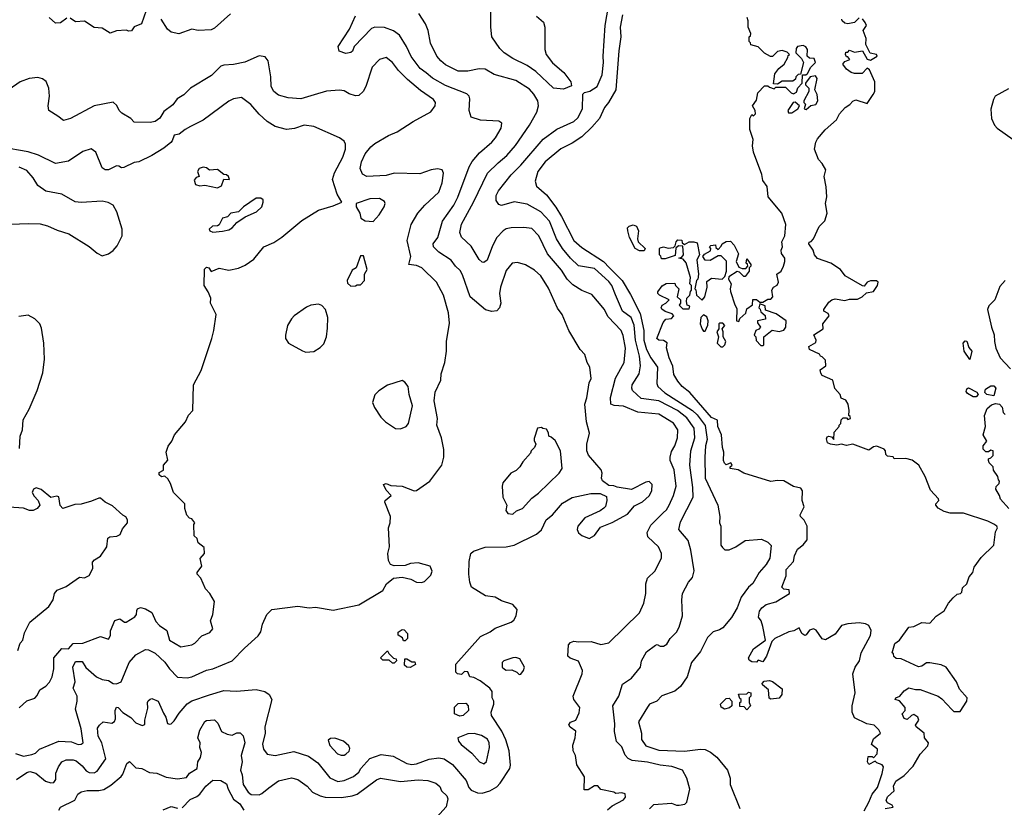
# Model space of a CAD drawing. Extents: x 1793424 to 1900092, y 321114 to 470632.
# Tile 87 of 256: x 1836681 to 1842820, y 404043 to 408951. Entities that reach past the tile are written whole.
import ezdxf

# ---------------------------------------------------------------- set-up
doc = ezdxf.new("R2010")
doc.units = 0

msp = doc.modelspace()

# ---------------------------------------------------------------- linework, layer by layer
at = {"layer": '0CON05XD'}
for points in [[(1837485, 409050), (1837440, 408925), (1837395, 408906.7), (1837378.3, 408881.7), (1837360.7, 408880.7), (1837345, 408886.7), (1837285, 408881.2), (1837245, 408866.7), (1837195, 408898), (1837145, 408902.5), (1837085, 408942.5), (1837028.3, 408938.3), (1836995, 408960)], [(1839904.2, 408974.2), (1839946.8, 408936.8), (1839955.7, 408905.7), (1839955.8, 408765), (1839964, 408735), (1840003, 408683), (1840073, 408623), (1840117.5, 408565), (1840121.7, 408538.3), (1840071.7, 408518.3), (1840010, 408525), (1839899.2, 408629.2), (1839845, 408665.7), (1839755, 408710), (1839702, 408745), (1839675, 408772), (1839624.2, 408845), (1839617.5, 408905), (1839618.8, 409045)], [(1840607.2, 404032.8), (1840635, 404060), (1840745, 404068), (1840775, 404056.7), (1840793.6, 404056.4), (1840827, 404063), (1840840, 404075), (1840860, 404155), (1840841.2, 404225), (1840814.2, 404274.2), (1840747.9, 404297.9), (1840675, 404304.3), (1840595, 404323.1), (1840500, 404335), (1840475, 404346.7), (1840455, 404367.5), (1840435, 404420), (1840402, 404452), (1840390, 404515), (1840392.3, 404562.3), (1840378.8, 404675), (1840416.2, 404735), (1840439.3, 404810.7), (1840495, 404847.5), (1840552.5, 404915), (1840557.5, 404955), (1840588.3, 405011.7), (1840645, 405053.3), (1840655, 405056.7), (1840675, 405047.5), (1840695, 405046.7), (1840715, 405060), (1840736.1, 405093.9), (1840776.2, 405135), (1840793.3, 405165), (1840813.3, 405235), (1840809.2, 405335), (1840814.4, 405375.6), (1840850, 405445), (1840876, 405475), (1840885.8, 405515.8), (1840865.5, 405645.5), (1840847.8, 405705), (1840790, 405775), (1840801.2, 405821.2), (1840879.5, 405975), (1840878.2, 406035), (1840858.2, 406175), (1840865.5, 406265), (1840890.9, 406345), (1840885.4, 406405), (1840840.5, 406470.5), (1840781.9, 406515), (1840665, 406575.4), (1840555, 406590), (1840501.4, 406641.4), (1840496.9, 406655), (1840500.6, 406675), (1840542.9, 406745), (1840552.1, 406795), (1840546.1, 406855), (1840520.2, 406955), (1840512, 407048), (1840492.5, 407095), (1840439.5, 407135), (1840395, 407235.8), (1840373.6, 407295), (1840355, 407320.6), (1840265, 407401.5), (1840165, 407416.9), (1840115.3, 407465.3), (1840065.4, 407525.4), (1840027.8, 407585), (1839985, 407695.8), (1839929.2, 407755), (1839845, 407802.5), (1839765, 407817.1), (1839685, 407793.8), (1839668.8, 407798.8), (1839651.2, 407825), (1839651.4, 407855), (1839665.8, 407885), (1839745.4, 407984.6), (1839805, 408044.4), (1839945, 408207.5), (1840030.3, 408269.7), (1840135, 408317.1), (1840160.8, 408339.2), (1840190.6, 408395), (1840193, 408487), (1840201.7, 408498.3), (1840235, 408506.2), (1840281.2, 408535), (1840312.5, 408607.5), (1840321.9, 408685), (1840317.8, 408725), (1840330.5, 408915), (1840351.9, 409035)], [(1836975, 408960), (1836935, 408932.5), (1836905, 408930), (1836866.1, 408966.1)], [(1837995, 408987.1), (1837895, 408898.8), (1837875, 408888.8), (1837795, 408884), (1837755, 408892.5), (1837673.6, 408863.6), (1837625, 408873.3), (1837602.7, 408892.7), (1837564.1, 408954.1)], [(1837578.6, 404628.6), (1837592, 404605), (1837602.5, 404565), (1837615, 404560), (1837625, 404562.5), (1837645, 404582.5), (1837675, 404630), (1837725, 404687.5), (1837755, 404705.7), (1837865, 404744.3), (1837955, 404770), (1838033.6, 404766.4), (1838155, 404776.7), (1838210, 404765), (1838236.4, 404746.4), (1838253.6, 404713.6), (1838210, 404545), (1838210.8, 404505), (1838194.3, 404435.7), (1838200.8, 404405), (1838223.8, 404373.8), (1838275, 404366.2), (1838391.2, 404391.2), (1838480.9, 404360.9), (1838539.1, 404319.1), (1838615, 404225.8), (1838665, 404203.3), (1838705, 404209.5), (1838762, 404235), (1838795, 404262.2), (1838807.8, 404285), (1838864.2, 404345.8), (1838935, 404371.9), (1839010.3, 404360.3), (1839095, 404315.6), (1839125, 404308.5), (1839155, 404312.5), (1839235, 404343.1), (1839295, 404351.4), (1839326.7, 404345), (1839379.8, 404309.8), (1839465, 404210), (1839481.1, 404165), (1839495, 404149.2), (1839535, 404132.5), (1839565, 404130.8), (1839613.3, 404145), (1839655, 404170), (1839677.7, 404192.3), (1839737.5, 404285), (1839741.4, 404305), (1839731.9, 404395), (1839712.8, 404462.8), (1839687.5, 404517.5), (1839622.5, 404615), (1839620, 404635), (1839637.5, 404685), (1839637.5, 404705), (1839627.5, 404725), (1839627.5, 404765), (1839613.3, 404785), (1839551.7, 404831.7), (1839511.7, 404851.7), (1839487.5, 404855), (1839475, 404887.5), (1839455, 404890), (1839435, 404870), (1839410, 404875), (1839400, 404885), (1839400, 404935), (1839555, 405106.7), (1839613.6, 405136.4), (1839645, 405160), (1839745, 405196.7), (1839761.7, 405208.3), (1839776.2, 405235), (1839783.3, 405275), (1839755, 405306), (1839685, 405330), (1839645, 405352), (1839585, 405360), (1839497.5, 405415), (1839486.7, 405445), (1839481.2, 405495), (1839483.3, 405575), (1839493.8, 405625), (1839510.5, 405639.5), (1839583, 405663), (1839714.1, 405665.9), (1839765, 405675.8), (1839902.5, 405745), (1839935, 405772.5), (1839963.3, 405835), (1840003.3, 405865), (1840065, 405938), (1840125, 405973.3), (1840241.7, 405998.3), (1840299.3, 405999.3), (1840339.3, 405979.3), (1840342.5, 405955), (1840332.5, 405917.5), (1840323, 405907), (1840299.5, 405890.5), (1840205, 405847.5), (1840160, 405795), (1840157.5, 405775), (1840165, 405752.5), (1840185, 405737.5), (1840231.7, 405718.3), (1840265, 405737.5), (1840301.7, 405788.3), (1840375, 405816.7), (1840470.5, 405869.5), (1840515, 405921.2), (1840565, 405946.7), (1840605, 405983.8), (1840621.2, 406015), (1840623.3, 406055), (1840605, 406073.3), (1840585, 406070), (1840495, 406022.5), (1840407, 406037), (1840385, 406046.7), (1840355, 406047.5), (1840315, 406077.5), (1840308.8, 406095), (1840313.3, 406125), (1840306.7, 406145), (1840228.3, 406238.3), (1840217.5, 406265), (1840216.9, 406305), (1840233.8, 406375), (1840215.8, 406445.8), (1840204.3, 406555), (1840217.1, 406595), (1840231.7, 406688.3), (1840244.4, 406715.6), (1840235.8, 406785.8), (1840218.8, 406815), (1840204.2, 406864.2), (1840176.2, 406895), (1840104.3, 407014.3), (1840063.8, 407115), (1840034.3, 407154.3), (1839978.3, 407278.3), (1839931.2, 407355), (1839890.5, 407390.5), (1839835, 407423.3), (1839785, 407438.8), (1839752.5, 407435), (1839715, 407387.5), (1839678, 407285), (1839672.5, 407245), (1839681.2, 407185), (1839672.5, 407155), (1839655, 407137.5), (1839625, 407133.3), (1839585, 407143.8), (1839490, 407225), (1839442.2, 407362.2), (1839428.3, 407388.3), (1839398.8, 407415), (1839372.1, 407452.1), (1839295, 407501.9), (1839262, 407535), (1839259.4, 407555), (1839288.1, 407595), (1839316.9, 407695), (1839387.8, 407795), (1839413.1, 407845), (1839483.1, 408035), (1839501.4, 408068.6), (1839547.4, 408122.6), (1839625, 408188), (1839648, 408215), (1839683.8, 408275), (1839686.4, 408306.4), (1839669.3, 408319.3), (1839555, 408325.8), (1839495, 408343.8), (1839483.8, 408385), (1839488.3, 408458.3), (1839483.3, 408475), (1839469.4, 408489.4), (1839335, 408541.9), (1839255, 408588.1), (1839215, 408620), (1839178.3, 408648.3), (1839122, 408722), (1839092.9, 408785), (1839048.8, 408855), (1839012.4, 408882.4), (1838955, 408902.5), (1838895, 408904), (1838875, 408896.2), (1838767.5, 408785), (1838756.7, 408755), (1838745, 408747.5), (1838715, 408740), (1838672.5, 408755), (1838667.5, 408785), (1838738.3, 408891.7), (1838774, 408975)], [(1840345, 404027.1), (1840375, 404051.2), (1840445, 404090), (1840457.5, 404105), (1840455, 404127.5), (1840435, 404132.5), (1840398.3, 404128.3), (1840385, 404137.5), (1840305, 404152.5), (1840285, 404176.7), (1840265, 404176), (1840225, 404151.2), (1840201.2, 404151.2), (1840203.3, 404233.3), (1840155, 404307.5), (1840146.2, 404365), (1840131.2, 404395), (1840129.3, 404430.7), (1840143.8, 404475), (1840147.7, 404517.7), (1840112.1, 404542.1), (1840104.2, 404555.8), (1840115, 404573.3), (1840147.5, 404585), (1840169.3, 404630.7), (1840172.5, 404665), (1840136.2, 404715), (1840132.5, 404735), (1840188.8, 404875), (1840190, 404895), (1840165, 404952.5), (1840112.3, 404972.3), (1840097.5, 404985), (1840103.3, 405055), (1840115, 405070), (1840135, 405078.8), (1840165, 405074), (1840245, 405076.2), (1840305, 405056.7), (1840355, 405068), (1840546, 405255), (1840572, 405315), (1840584, 405375), (1840583.8, 405435), (1840595, 405470), (1840643.6, 405516.4), (1840683, 405597), (1840682.5, 405625), (1840663.3, 405665), (1840597.7, 405727.7), (1840594, 405755), (1840615, 405802), (1840692.2, 405877.8), (1840713.7, 405896.3), (1840731.1, 405925), (1840757.8, 405985), (1840773.3, 406045), (1840760.6, 406145), (1840737.5, 406205), (1840735.7, 406225), (1840745, 406260), (1840765.7, 406295), (1840783.1, 406345), (1840784.3, 406395), (1840757, 406437), (1840665, 406492.2), (1840535, 406505.5), (1840445, 406542.5), (1840387.9, 406547.9), (1840365.8, 406555.8), (1840363.7, 406596.3), (1840395, 406716.7), (1840450, 406815), (1840458.5, 406905), (1840442.6, 406982.6), (1840430, 407015), (1840349.7, 407099.7), (1840325, 407146.7), (1840295, 407183.3), (1840248.3, 407238.3), (1840185, 407264), (1840130, 407300), (1840094.3, 407335), (1840059.8, 407389.8), (1839971.7, 407491.7), (1839917.1, 407605), (1839875, 407650), (1839825, 407655.7), (1839745, 407654), (1839715, 407647.5), (1839696.2, 407635), (1839655, 407593.8), (1839628.3, 407541.7), (1839595, 407452.5), (1839575, 407438.8), (1839565, 407440), (1839545, 407456.7), (1839495, 407540), (1839435.5, 407595.5), (1839424.3, 407625), (1839435, 407676.7), (1839510, 407815), (1839597.1, 407995), (1839665, 408058.6), (1839717.5, 408105), (1839771.7, 408168.3), (1839860, 408295), (1839905.5, 408374.5), (1839915.7, 408415), (1839911.4, 408445), (1839887.6, 408487.6), (1839859.5, 408519.5), (1839775, 408571.9), (1839639.1, 408609.1), (1839583, 408643), (1839545, 408644.3), (1839475, 408630.8), (1839415, 408630), (1839335, 408670), (1839306, 408695), (1839282, 408725), (1839242, 408805), (1839227.1, 408885), (1839212, 408925), (1839169.3, 408989.3)], [(1840438.6, 408981.4), (1840424.6, 408905), (1840428.8, 408845), (1840416.4, 408756.4), (1840397.3, 408515), (1840352.2, 408435), (1840326.3, 408403.7), (1840295, 408336.2), (1840248.9, 408281.1), (1840185, 408220.6), (1840125, 408181.4), (1840055, 408145.7), (1839958, 408065), (1839912.5, 408005), (1839894, 407945), (1839903.2, 407913.2), (1839965, 407860), (1840022.7, 407782.7), (1840059.1, 407725), (1840135.4, 407575.4), (1840185, 407531.9), (1840321.5, 407445), (1840359.2, 407405), (1840436.9, 407325), (1840489.5, 407239.5), (1840550.5, 407120.5), (1840571.8, 407015), (1840572.9, 406955), (1840589.7, 406895), (1840615.4, 406845), (1840656.7, 406785), (1840653.3, 406685), (1840660, 406665), (1840703.1, 406625), (1840875, 406515.9), (1840905, 406489.6), (1840955, 406422.5), (1840966.9, 406335), (1840956.5, 406295), (1840951.8, 406225), (1840955.5, 406095), (1841034, 405925), (1841046.7, 405855), (1841043.3, 405815), (1841052.5, 405795), (1841053, 405677), (1841062.3, 405662.3), (1841078.3, 405648.3), (1841105, 405648), (1841146.7, 405665), (1841205, 405706), (1841305, 405713.3), (1841346.1, 405696.1), (1841366.7, 405675), (1841358.1, 405595), (1841334.2, 405555), (1841291.4, 405505), (1841252.4, 405437.6), (1841224, 405415), (1841178.3, 405351.7), (1841154.3, 405285), (1841119.2, 405225), (1841065, 405162), (1841045, 405148), (1841005, 405136.2), (1840969.7, 405100.3), (1840925, 405013.3), (1840870, 404945), (1840842, 404855), (1840801.4, 404795), (1840765, 404765.6), (1840685, 404738), (1840653.3, 404705), (1840606.7, 404685), (1840594.2, 404665.8), (1840540, 404575), (1840558.8, 404505), (1840557.5, 404465), (1840584.2, 404425), (1840665, 404398.2), (1840825, 404391.5), (1840925, 404405.7), (1840955, 404402.5), (1840987.2, 404387.2), (1841027.5, 404355), (1841094, 404275), (1841111.4, 404225), (1841110.8, 404185), (1841170, 404035)], [(1841477, 405137), (1841390, 405095), (1841370, 405075), (1841337.5, 404985), (1841315, 404950), (1841285, 404960), (1841275, 404947.5), (1841245, 404948.8), (1841229.5, 404959.5), (1841223.8, 404975), (1841255, 405030), (1841330, 405085), (1841315, 405170), (1841303.3, 405205), (1841287, 405227), (1841294.2, 405265.8), (1841307.5, 405285), (1841335, 405306.7), (1841395, 405323.3), (1841480, 405375), (1841478.3, 405398.3), (1841445, 405402.5), (1841432.5, 405415), (1841460, 405485), (1841460, 405525), (1841505.9, 405574.1), (1841510.7, 405609.3), (1841529.3, 405650.7), (1841565, 405677.5), (1841590, 405710), (1841590.8, 405795), (1841572.5, 405832.5), (1841548.8, 405855), (1841546.2, 405865), (1841571.2, 405915), (1841560, 405955), (1841561.2, 406015), (1841550.7, 406030.7), (1841505, 406042.5), (1841445, 406077.5), (1841405, 406080), (1841365, 406074), (1841195, 406124.2), (1841160, 406145), (1841110, 406155), (1841110, 406165), (1841122.5, 406175), (1841115, 406188.8), (1841085, 406177.5), (1841075, 406187.5), (1841068, 406205), (1841071.2, 406255), (1841062, 406285), (1841055.6, 406365), (1841034, 406416), (1841032.5, 406455), (1840995, 406472), (1840858.7, 406628.7), (1840811.2, 406665), (1840785, 406698.8), (1840760.3, 406740.3), (1840752.6, 406792.6), (1840729.4, 406845), (1840713, 406907), (1840717, 406937), (1840695, 406952.5), (1840665, 406953.3), (1840654.4, 406964.4), (1840692.5, 407065), (1840710, 407085), (1840745, 407090), (1840760, 407105), (1840748.3, 407118.3), (1840705, 407132.5), (1840685, 407147.5), (1840681.2, 407155), (1840687, 407173), (1840710, 407185), (1840730, 407205), (1840670, 407235), (1840660, 407245), (1840660, 407255), (1840687, 407293), (1840712, 407308), (1840765, 407310), (1840770, 407295), (1840790, 407275), (1840780, 407225), (1840800, 407205), (1840800, 407185), (1840791.7, 407171.7), (1840815, 407150), (1840855, 407150), (1840860, 407165), (1840841.7, 407171.7), (1840837.5, 407195), (1840840, 407215), (1840860, 407235), (1840863, 407257), (1840870, 407265), (1840870, 407295), (1840860, 407305), (1840862.5, 407345), (1840856.7, 407365), (1840837, 407437), (1840818.3, 407458.3), (1840790, 407465), (1840808.3, 407471.7), (1840820, 407485), (1840815, 407540), (1840788.3, 407541.7), (1840771.7, 407528.3), (1840768.3, 407481.7), (1840705, 407460), (1840681.7, 407461.7), (1840678.3, 407478.3), (1840670, 407485), (1840670, 407525), (1840675, 407530), (1840695, 407536.7), (1840725, 407526.7), (1840757.5, 407532.5), (1840768.3, 407541.7), (1840773, 407567), (1840785, 407580), (1840808.3, 407578.3), (1840811.7, 407561.7), (1840825, 407550), (1840855, 407567.5), (1840885, 407567.5), (1840905, 407560), (1840920, 407485), (1840902.5, 407455), (1840912.5, 407365), (1840910, 407335), (1840900, 407325), (1840890, 407275), (1840897, 407267), (1840900, 407235), (1840935, 407202.5), (1840952.5, 407225), (1840966.7, 407285), (1840965, 407320), (1840995, 407340), (1841060, 407335), (1841078.3, 407351.7), (1841087.5, 407385), (1841087, 407447), (1841055, 407480), (1841035, 407480), (1840985, 407450), (1840955, 407452.5), (1840940, 407475), (1840950.7, 407489.3), (1840988.3, 407511.7), (1840990, 407525), (1840982.5, 407535), (1840990, 407545), (1841018.3, 407548.3), (1841021.7, 407531.7), (1841035, 407520), (1841055, 407540), (1841060, 407555), (1841085, 407570), (1841111.7, 407571.7), (1841136.1, 407546.1), (1841161.7, 407491.7), (1841147.5, 407445), (1841165, 407410), (1841185, 407400), (1841208.3, 407401.7), (1841220, 407415), (1841218.3, 407428.3), (1841210, 407435), (1841215, 407460), (1841240, 407425), (1841240, 407415), (1841230, 407405), (1841230, 407385), (1841205, 407350), (1841195, 407350), (1841168.3, 407378.3), (1841155, 407382.5), (1841101.7, 407348.3), (1841100, 407335), (1841117.5, 407305), (1841110, 407275), (1841112.5, 407257.5), (1841138.8, 407175), (1841151.7, 407151.7), (1841150, 407075), (1841165, 407070), (1841171.7, 407088.3), (1841208.3, 407121.7), (1841215, 407150), (1841250, 407175), (1841251.7, 407208.3), (1841275, 407207.5), (1841295, 407190), (1841315, 407190), (1841345, 407210), (1841365, 407210), (1841377.5, 407225), (1841370, 407265), (1841380, 407285), (1841403, 407297), (1841412.5, 407315), (1841402.5, 407365), (1841427.5, 407385), (1841443.8, 407415), (1841450.8, 407445), (1841450.8, 407465), (1841431.2, 407495), (1841428, 407515), (1841437.5, 407535), (1841433.6, 407566.4), (1841451.2, 407605), (1841457.8, 407675), (1841432.5, 407745), (1841348.3, 407848.3), (1841341.7, 407911.7), (1841315, 407950), (1841307, 407987), (1841256.7, 408125), (1841250, 408165), (1841253.8, 408205), (1841233.8, 408266.2), (1841233.8, 408335), (1841245, 408360), (1841255, 408353.3), (1841267.5, 408365), (1841266.7, 408385), (1841250, 408415), (1841275, 408450), (1841283.8, 408495), (1841325, 408540), (1841345, 408540), (1841355, 408530), (1841385, 408520), (1841395, 408530), (1841455, 408530), (1841490, 408495), (1841505, 408490), (1841525, 408500), (1841533, 408527), (1841560, 408555), (1841561.7, 408608.3), (1841581.7, 408608.3), (1841593, 408617), (1841614.2, 408655.8), (1841642.5, 408685), (1841635, 408710), (1841605, 408712.5), (1841590, 408725), (1841592.5, 408765), (1841583, 408783), (1841565, 408790), (1841530, 408785), (1841521.7, 408771.7), (1841520, 408745), (1841555, 408710), (1841566.7, 408685), (1841548.3, 408611.7), (1841535, 408610), (1841520, 408595), (1841518.3, 408581.7), (1841501.7, 408568.3), (1841435, 408567.5), (1841405, 408550), (1841381.7, 408551.7), (1841390, 408615), (1841413.6, 408646.4), (1841446.7, 408675), (1841470, 408715), (1841471.7, 408728.3), (1841480, 408735), (1841465, 408750), (1841435, 408760), (1841405, 408753.3), (1841375, 408722.5), (1841363, 408723), (1841323.6, 408743.6), (1841285, 408782.5), (1841240, 408795), (1841238.3, 408808.3), (1841230, 408815), (1841230, 408845), (1841238.3, 408851.7), (1841240, 408865), (1841222.5, 408905), (1841223.3, 408945), (1841216.2, 408965)], [(1841629.2, 407585), (1841665, 407662.5), (1841701.2, 407698.8), (1841715.7, 407745.7), (1841705.8, 407805.8), (1841713.2, 407846.8), (1841709.1, 407909.1), (1841697.1, 407975), (1841707.5, 408015), (1841685, 408054.2), (1841660.9, 408080.9), (1841636.7, 408145), (1841645, 408187.5), (1841655, 408208.8), (1841702.5, 408265), (1841773.1, 408326.9), (1841792, 408365), (1841828, 408405), (1841857.3, 408422.7), (1841875, 408443.3), (1841895, 408451.2), (1841965, 408430), (1842002.9, 408485), (1842011.9, 408505), (1842011.5, 408565), (1841979.3, 408639.3), (1841965, 408650), (1841933.9, 408616.1), (1841885, 408616.2), (1841865, 408622), (1841835, 408644), (1841813.8, 408675), (1841825, 408690), (1841857, 408703), (1841845, 408720), (1841835, 408720), (1841830, 408735), (1841831.7, 408748.3), (1841845, 408750), (1841855, 408762.5), (1841885, 408750), (1841935, 408756.7), (1841965, 408706.2), (1841985, 408698.8), (1842026.2, 408725), (1842022.5, 408735), (1841983.4, 408743.4), (1841956.1, 408796.1), (1841959.4, 408835), (1841939.2, 408885), (1841960.8, 408915), (1841953.1, 408935), (1841935, 408956.2)], [(1841915, 408963.3), (1841885, 408934.3), (1841845, 408926.2), (1841825, 408930), (1841808.8, 408945), (1841806.7, 408955)], [(1836655, 404377.1), (1836705, 404362.1), (1836757.7, 404372.3), (1836779.5, 404380.5), (1836805.8, 404405), (1836924.5, 404455.5), (1837005, 404450), (1837045, 404434.3), (1837065, 404436.2), (1837076.7, 404445), (1837065, 404532.5), (1837029.4, 404655), (1837040.4, 404705), (1837038.8, 404735), (1837014.4, 404785), (1837027.1, 404825), (1837012, 404915), (1837029.2, 404950.8), (1837071.2, 404951.2), (1837094.2, 404914.2), (1837160, 404855), (1837195, 404839.7), (1837235, 404832.2), (1837265, 404813.3), (1837285, 404811.1), (1837314.4, 404825.6), (1837363.3, 404945), (1837405, 404993.8), (1837465, 405026.2), (1837485, 405023.3), (1837525, 405003.8), (1837587.2, 404947.2), (1837615.7, 404905), (1837665, 404854), (1837725, 404849.4), (1837754.5, 404855.5), (1837845, 404898.1), (1837885.3, 404904.7), (1838006.2, 404955), (1838083.8, 405035), (1838168.8, 405111.2), (1838183.9, 405136.1), (1838196, 405185), (1838221.2, 405245), (1838252.5, 405275), (1838415, 405296.2), (1838485, 405286), (1838525, 405289.2), (1838635, 405270.9), (1838795, 405304.2), (1838945.8, 405394.2), (1838967.5, 405435), (1839011.7, 405471.7), (1839065, 405477.5), (1839120, 405465), (1839155, 405446.7), (1839186.4, 405443.6), (1839205, 405450), (1839245, 405490), (1839252.5, 405515), (1839240, 405545), (1839165.9, 405565.9), (1839117, 405563), (1839085, 405550), (1839015, 405547.5), (1838992.5, 405555), (1838980.7, 405580.7), (1838976.7, 405625), (1838986.2, 405665), (1838980, 405785), (1838990, 405815), (1838993.3, 405855), (1838957.5, 405945), (1838960, 405955), (1838997.5, 405985), (1838965, 406020), (1838950, 406055), (1838965, 406060), (1838995, 406047.5), (1839065, 406043.3), (1839140, 406015), (1839155, 406016.2), (1839238.8, 406075), (1839312, 406175), (1839326.2, 406225), (1839326.4, 406273.6), (1839310, 406345), (1839282.5, 406425), (1839285.7, 406465), (1839264.4, 406575), (1839270.5, 406630.5), (1839305.8, 406705), (1839309.2, 406745), (1839332.5, 406815), (1839342.5, 406885), (1839343.1, 406945), (1839360.5, 407059.5), (1839354.3, 407124.3), (1839324.4, 407234.4), (1839278.8, 407315), (1839187.5, 407405), (1839155, 407420), (1839106.7, 407425), (1839119.2, 407475), (1839097.5, 407575), (1839122, 407675), (1839164.2, 407745.8), (1839206.2, 407795), (1839295, 407876.7), (1839314.2, 407935), (1839323.8, 407995), (1839315, 408016.7), (1839285, 408022), (1839246.4, 408016.4), (1839175, 407990.8), (1839015, 407994), (1838965, 407981.4), (1838845, 407974), (1838818.3, 407988.3), (1838802.9, 408025), (1838811.9, 408065), (1838834.6, 408115.4), (1838870.2, 408159.8), (1838895, 408179.2), (1838980.7, 408229.3), (1839035, 408252.9), (1839133.4, 408316.6), (1839245, 408378), (1839272, 408415), (1839274, 408435), (1839261.2, 408455), (1839180, 408510), (1839098, 408578), (1839042.5, 408635), (1839005, 408683.8), (1838965, 408716.2), (1838925, 408703.8), (1838878.8, 408655), (1838840, 408535), (1838823.3, 408505), (1838795, 408480), (1838775, 408476.7), (1838735, 408490), (1838705, 408508), (1838675, 408512), (1838595, 408505.8), (1838517.6, 408482.4), (1838435, 408458), (1838354.1, 408464.1), (1838295, 408481.2), (1838266.7, 408505), (1838248.8, 408535), (1838246, 408595), (1838230, 408695), (1838210.7, 408720.7), (1838175, 408726.7), (1838085, 408686.7), (1838015, 408672.5), (1837955, 408668.8), (1837935, 408661.2), (1837876.9, 408603.1), (1837745.9, 408524.1), (1837705, 408483.8), (1837662.7, 408457.3), (1837635, 408420), (1837580.5, 408379.5), (1837555, 408337.5), (1837525, 408317.5), (1837495, 408310), (1837395, 408313.3), (1837375, 408336.7), (1837318.3, 408368.3), (1837302.5, 408385), (1837287.3, 408417.3), (1837265, 408436.7), (1837145, 408413.8), (1836997.5, 408335), (1836955, 408323.3), (1836919.3, 408349.3), (1836863.3, 408385), (1836858, 408415), (1836867.5, 408475), (1836862, 408525), (1836845.8, 408565.8), (1836823.9, 408583.9), (1836795, 408591.2), (1836740, 408585), (1836685, 408563.8), (1836615, 408516.7)], [(1841585, 408392.5), (1841613, 408417), (1841645, 408422.5), (1841657.5, 408445), (1841652.5, 408485), (1841637.5, 408515), (1841652.5, 408585), (1841641.7, 408601.7), (1841610, 408595), (1841580, 408555), (1841580, 408545), (1841600, 408525), (1841600, 408505), (1841570, 408445), (1841570, 408435), (1841580, 408425), (1841572.5, 408395), (1841585, 408392.5)], [(1842845, 408521.2), (1842763.5, 408475), (1842752.1, 408455), (1842735.5, 408394.5), (1842738.8, 408335), (1842758.1, 408295), (1842775.3, 408275.3), (1842875.8, 408205)], [(1836678.3, 404661.7), (1836725, 404706.7), (1836776.4, 404723.6), (1836790.7, 404739.3), (1836807.5, 404775), (1836845, 404796.7), (1836867.5, 404822.5), (1836883.8, 404855), (1836894.2, 404905), (1836894.3, 404975), (1836945, 405033.3), (1836985, 405029.6), (1837015, 405064.1), (1837075, 405065.7), (1837185, 405107.5), (1837235, 405090), (1837247, 405113), (1837248.3, 405141.7), (1837275, 405207.5), (1837305, 405216.7), (1837335, 405197.5), (1837345, 405197.5), (1837399.5, 405230.5), (1837408.8, 405245), (1837410.7, 405269.3), (1837415, 405280), (1837435, 405287.5), (1837465, 405280), (1837505, 405256.7), (1837530.6, 405200.6), (1837553.8, 405175), (1837598.6, 405145), (1837616.2, 405085), (1837685, 405042.5), (1837755, 405056.2), (1837774.2, 405065.8), (1837817.7, 405112.3), (1837867, 405133), (1837885.5, 405155), (1837870, 405205), (1837886.2, 405243.8), (1837896.7, 405325), (1837867.5, 405375), (1837838.8, 405405), (1837810.5, 405470.5), (1837787.5, 405495), (1837787.5, 405505), (1837817.5, 405545), (1837807, 405593), (1837833.3, 405625), (1837831.7, 405661.7), (1837795, 405690), (1837788.3, 405718.3), (1837770, 405735), (1837767.5, 405805), (1837772.5, 405815), (1837755, 405840), (1837740, 405845), (1837723, 405863), (1837710, 405905), (1837710, 405935), (1837640, 406005), (1837621.7, 406061.7), (1837605, 406090), (1837587, 406107), (1837565, 406102.5), (1837550, 406115), (1837551.7, 406128.3), (1837577, 406143), (1837577.5, 406175), (1837603.9, 406206.1), (1837593.9, 406256.1), (1837607.3, 406292.7), (1837628.8, 406325), (1837646, 406365), (1837716, 406445), (1837732.9, 406487.1), (1837761.2, 406515), (1837763.9, 406676.1), (1837812, 406765), (1837880, 406965), (1837891.2, 407015), (1837905.8, 407115), (1837871.2, 407185), (1837872.5, 407215), (1837856.7, 407255), (1837832, 407295), (1837833, 407397), (1837845, 407410), (1837860, 407405), (1837875, 407382.5), (1837925, 407402.5), (1837985, 407390), (1838045, 407403.8), (1838087.7, 407422.3), (1838141.7, 407458.3), (1838203.9, 407536.1), (1838265, 407562.5), (1838315, 407596.7), (1838439.5, 407700.5), (1838543.3, 407765), (1838635, 407792), (1838690, 407815), (1838661.2, 407865), (1838631.9, 407955), (1838643, 407997), (1838695.7, 408095), (1838712.5, 408145), (1838712.5, 408175), (1838703.3, 408195), (1838675.6, 408215.6), (1838515, 408286), (1838455, 408294), (1838395, 408273.8), (1838345, 408266.2), (1838275, 408286.2), (1838225, 408316.2), (1838175, 408362), (1838123.2, 408423.2), (1838065, 408466), (1838015, 408458.8), (1837985, 408444.3), (1837824.5, 408325.5), (1837746.2, 408285)], [(1841495, 408370), (1841532.5, 408395), (1841542.5, 408415), (1841515, 408437.5), (1841504, 408436), (1841470, 408385), (1841475, 408370), (1841495, 408370)], [(1837746.2, 408285), (1837712.4, 408267.6), (1837675, 408238), (1837645, 408232), (1837632.9, 408197.1), (1837623.1, 408186.9), (1837579.7, 408150.3), (1837504.5, 408105.5), (1837425, 408066.2), (1837395, 408061.2), (1837330.5, 408029.5), (1837315, 408028.8), (1837299.6, 408039.6), (1837285, 408040.5), (1837235, 408016.7), (1837215, 408016.7), (1837195, 408027.5), (1837156.1, 408126.1), (1837126.4, 408146.4), (1837075, 408130), (1836985, 408068.8), (1836905, 408056.2), (1836797.6, 408107.6), (1836735, 408128.9), (1836565, 408157.5)], [(1836574.3, 407675.7), (1836735, 407681.9), (1836808.8, 407678.8), (1836855, 407667.5), (1836915, 407639.2), (1836986.8, 407616.8), (1837115, 407538.8), (1837165, 407496.7), (1837195, 407480), (1837235, 407492.5), (1837265, 407513.3), (1837288.3, 407541.7), (1837320, 407605), (1837320.8, 407645), (1837286, 407755), (1837263.3, 407795), (1837232.1, 407812.1), (1837195, 407820), (1837065, 407812.5), (1837027.3, 407817.3), (1836945, 407864.2), (1836845, 407882.5), (1836795, 407918.8), (1836765.5, 407965.5), (1836725, 408012.5), (1836678.3, 408031.7)], [(1837915, 407904), (1837940, 407915), (1837955, 407957.5), (1837990, 407955), (1837982.5, 407975), (1837970, 407985), (1837955, 407986.7), (1837915, 408018), (1837865, 408013.3), (1837845, 408027.5), (1837825, 408032.5), (1837800, 408025), (1837790, 408005), (1837800, 407975), (1837781.7, 407968.3), (1837768.3, 407951.7), (1837777.5, 407925), (1837805, 407916.7), (1837835, 407920), (1837915, 407904)], [(1837885, 407628), (1837945, 407634), (1837985, 407642), (1838006.7, 407655), (1838035, 407687.5), (1838086.4, 407723.6), (1838157.5, 407755), (1838190, 407785), (1838200, 407815), (1838198.3, 407828.3), (1838185, 407840), (1838155, 407840), (1838077.5, 407785), (1838046.2, 407753.8), (1837997.5, 407745), (1837977.1, 407722.9), (1837945, 407714), (1837925, 407672.5), (1837915, 407666.7), (1837882.5, 407665), (1837863.3, 407645), (1837867.5, 407635), (1837885, 407628)], [(1838885, 407693.3), (1838923.3, 407735), (1838953.3, 407785), (1838960, 407805), (1838955, 407817.5), (1838925, 407836.2), (1838865, 407836), (1838780, 407805), (1838780, 407785), (1838802.5, 407745), (1838807.5, 407715), (1838835, 407697.5), (1838885, 407693.3)], [(1840575, 407510), (1840545, 407510), (1840517.5, 407525), (1840483.8, 407595), (1840472.5, 407635), (1840470, 407655), (1840480, 407665), (1840505, 407672.5), (1840527.5, 407665), (1840538.8, 407635), (1840533.3, 407585), (1840537.5, 407567.5), (1840580, 407525), (1840575, 407510)], [(1842075.8, 404034.2), (1842126, 404044), (1842120, 404055), (1842090.9, 404070.9), (1842083.3, 404085), (1842091.5, 404108.5), (1842132.5, 404145), (1842129.5, 404175), (1842143.1, 404205), (1842195, 404241.2), (1842250.7, 404299.3), (1842295, 404373.8), (1842342.5, 404425), (1842347.5, 404445), (1842322.5, 404475), (1842320, 404505), (1842270, 404545), (1842266.7, 404555), (1842286.2, 404585), (1842281.2, 404605), (1842255, 404621.2), (1842240, 404615), (1842215, 404588.8), (1842195, 404595.8), (1842182.9, 404625), (1842201.4, 404645), (1842201.2, 404665), (1842166.8, 404706.8), (1842140, 404715), (1842142.5, 404725), (1842167.5, 404735), (1842195, 404767.5), (1842225, 404787.5), (1842265, 404776.7), (1842295, 404777.5), (1842407.5, 404735), (1842429.3, 404719.3), (1842491.7, 404651.7), (1842505, 404640), (1842545, 404640), (1842586.1, 404703.9), (1842587.5, 404725), (1842539.5, 404779.5), (1842521.2, 404825), (1842457.5, 404915), (1842425, 404930), (1842355, 404943.3), (1842335, 404942.5), (1842305, 404922.5), (1842285, 404917.5), (1842177, 404967), (1842145, 404970), (1842131.7, 404981.7), (1842128.3, 404998.3), (1842120, 405005), (1842136.4, 405063.6), (1842166, 405084), (1842224.4, 405165.6), (1842255, 405168.9), (1842305, 405194.2), (1842355, 405190.8), (1842395, 405233.3), (1842445, 405266.7), (1842472, 405315), (1842501.7, 405348.3), (1842525, 405370), (1842547.5, 405375), (1842555, 405382.5), (1842559.3, 405410.7), (1842585.8, 405435), (1842600, 405480), (1842622.5, 405505), (1842631.2, 405538.8), (1842675, 405600), (1842753.9, 405676.1), (1842765, 405760), (1842776.7, 405785), (1842773.3, 405795), (1842755, 405808), (1842716.8, 405826.8), (1842565.3, 405875.3), (1842482.5, 405875), (1842445.4, 405885.4), (1842406.6, 405906.6), (1842392, 405925), (1842392, 405935), (1842411.2, 405955), (1842410, 405965), (1842358.9, 406018.9), (1842325.6, 406105), (1842287.5, 406175), (1842245, 406205.5), (1842205, 406217.1), (1842133.8, 406213.8), (1842127, 406227), (1842091.2, 406231.2), (1842081.7, 406241.7), (1842078, 406265), (1842070, 406275), (1842025, 406292.5), (1842005, 406288.6), (1841975, 406269.2), (1841875, 406306.8), (1841835, 406298), (1841805, 406306.4), (1841775, 406299.2), (1841735, 406305.6), (1841717.1, 406315), (1841710.6, 406339.4), (1841715, 406351.2), (1841725, 406356.2), (1841741.7, 406351.7), (1841757.5, 406335), (1841758.3, 406381.7), (1841790, 406415), (1841790, 406425), (1841800, 406435), (1841801.7, 406458.3), (1841815, 406470), (1841835, 406470), (1841845, 406460), (1841860, 406465), (1841858.3, 406478.3), (1841850, 406485), (1841852.5, 406515), (1841845.8, 406555), (1841830.6, 406580.6), (1841803, 406593), (1841796, 406615), (1841762.3, 406652.3), (1841750, 406705), (1841685, 406734), (1841675, 406747.5), (1841671.7, 406768.3), (1841706.7, 406795), (1841705, 406830), (1841685, 406850), (1841673.6, 406853.6), (1841666.7, 406866.7), (1841605, 406896.7), (1841601.2, 406915), (1841645, 406940), (1841646, 406955), (1841632, 406988), (1841690, 407025), (1841688.8, 407055), (1841728, 407105), (1841720.6, 407120.6), (1841694.2, 407135), (1841694.3, 407145), (1841725, 407191.2), (1841745, 407206.2), (1841765, 407212), (1841825, 407202), (1841855, 407209.2), (1841905, 407210), (1841933.8, 407225), (1841960, 407250), (1842005, 407257.5), (1842030, 407295), (1842032.5, 407315), (1842023, 407323), (1841985, 407323.8), (1841964.1, 407315.9), (1841945, 407290), (1841935, 407292.5), (1841827.5, 407355), (1841797.5, 407395), (1841737.5, 407435), (1841655, 407463.3), (1841636.7, 407485), (1841628, 407515), (1841601.2, 407555), (1841603.8, 407565), (1841615, 407568.8), (1841629.2, 407585)], [(1838745, 407290), (1838775, 407292.5), (1838785, 407300), (1838805, 407300), (1838830, 407325), (1838830, 407365), (1838847.5, 407395), (1838825, 407480), (1838805, 407480), (1838780, 407405), (1838755, 407390), (1838723, 407327), (1838725, 407310), (1838745, 407290)], [(1842824, 407325), (1842791.4, 407288.6), (1842760.8, 407205), (1842722.2, 407167.8), (1842714.7, 407145), (1842738.9, 407035), (1842757.4, 406987.4), (1842757.8, 406945), (1842766.7, 406905), (1842793.4, 406843.4), (1842858.8, 406775)], [(1838465, 406880), (1838515, 406883.3), (1838555, 406907.5), (1838578.3, 406931.7), (1838593.3, 406975), (1838600.7, 407029.3), (1838602.5, 407095), (1838587.5, 407145), (1838565, 407170), (1838545, 407177.5), (1838497, 407173), (1838469.3, 407160.7), (1838392.5, 407105), (1838375, 407087.5), (1838351.2, 407045), (1838338.8, 406985), (1838338.8, 406965), (1838356.4, 406936.4), (1838445, 406886.7), (1838465, 406880)], [(1841315, 406920), (1841320, 406925), (1841320, 406975), (1841373, 407017), (1841415, 407007.5), (1841445, 407016.7), (1841456.7, 407035), (1841460, 407075), (1841398.3, 407118.3), (1841331.7, 407141.7), (1841328.3, 407168.3), (1841295, 407180), (1841290, 407155), (1841298.3, 407148.3), (1841301.7, 407131.7), (1841328.3, 407108.3), (1841330, 407085), (1841280, 407075), (1841281.7, 407061.7), (1841300, 407035), (1841288.3, 407021.7), (1841270, 407015), (1841260, 406985), (1841270, 406975), (1841271.7, 406951.7), (1841301.7, 406921.7), (1841315, 406920)], [(1836680.7, 406279.3), (1836683.8, 406355), (1836698.8, 406395), (1836702.7, 406457.3), (1836740.8, 406525), (1836790.3, 406639.7), (1836825, 406750), (1836836, 406835), (1836832.5, 406935), (1836818.3, 407028.3), (1836806.7, 407055), (1836776.4, 407086.4), (1836735, 407110), (1836675, 407102.5)], [(1840955, 407010), (1840971.7, 407048.3), (1840972.5, 407075), (1840965, 407100), (1840945, 407112.5), (1840927.5, 407095), (1840923.3, 407055), (1840935, 407022.5), (1840945, 407010), (1840955, 407010)], [(1841065, 406912.5), (1841077.5, 406925), (1841082.5, 406945), (1841067.5, 406975), (1841067.5, 407005), (1841060, 407025), (1841077.5, 407045), (1841065, 407060), (1841045, 407060), (1841040, 407055), (1841040, 407025), (1841027.5, 407005), (1841037.5, 406975), (1841030, 406935), (1841053, 406913), (1841065, 406912.5)], [(1842605, 406833.3), (1842570, 406885), (1842562.5, 406935), (1842575, 406950), (1842587, 406947), (1842599.3, 406909.3), (1842616.7, 406885), (1842605, 406833.3)], [(1839055, 406402.5), (1839090, 406415), (1839106.1, 406433.9), (1839130, 406545), (1839108.8, 406615), (1839103.3, 406665), (1839083, 406693), (1839065, 406702.5), (1838975, 406673.3), (1838921.2, 406638.8), (1838895, 406612.5), (1838880, 406565), (1838892.5, 406535), (1838932.5, 406475), (1838962.5, 406445), (1839025, 406403.3), (1839055, 406402.5)], [(1842755, 406607.5), (1842710, 406615), (1842698.3, 406628.3), (1842701.7, 406648.3), (1842735, 406670), (1842755, 406670), (1842767.5, 406655), (1842755, 406607.5)], [(1842645, 406600), (1842625, 406600), (1842590.7, 406620.7), (1842582.5, 406635), (1842585, 406650), (1842597, 406657), (1842649.3, 406629.3), (1842657.5, 406615), (1842645, 406600)], [(1842847.1, 405905), (1842795, 405962.5), (1842790, 405985), (1842767.5, 406025), (1842768.3, 406041.7), (1842788.3, 406061.7), (1842790, 406075), (1842783, 406083), (1842780, 406105), (1842753, 406143), (1842750, 406165), (1842725, 406190), (1842720, 406205), (1842720, 406215), (1842735, 406220), (1842750, 406235), (1842750, 406265), (1842735, 406267.5), (1842721.7, 406258.3), (1842705, 406257.5), (1842687.5, 406275), (1842687.5, 406295), (1842710, 406325), (1842687.5, 406365), (1842702.5, 406415), (1842696.2, 406485), (1842711.7, 406528.3), (1842739.3, 406550.7), (1842765, 406560), (1842790, 406555), (1842806.2, 406536.2), (1842812.5, 406502.5), (1842825, 406490)], [(1839755, 405870), (1839779.3, 405890.7), (1839816.2, 405905), (1839875, 405970), (1839915, 406000), (1840043.8, 406125), (1840063.8, 406155), (1840053.3, 406265), (1840019.3, 406329.3), (1839995, 406350), (1839980, 406355), (1839977, 406377), (1839965, 406400), (1839943, 406403), (1839935, 406410), (1839910, 406405), (1839888.3, 406341.7), (1839888.3, 406328.3), (1839900, 406305), (1839890, 406285), (1839870, 406265), (1839865, 406250), (1839817.5, 406195), (1839800, 406165), (1839777.3, 406142.7), (1839742.5, 406125), (1839693.8, 406065), (1839688.8, 406045), (1839693.8, 405975), (1839717.5, 405925), (1839713, 405893), (1839723.9, 405873.9), (1839755, 405870)], [(1836669.1, 405020.9), (1836683.3, 405065), (1836700, 405085), (1836710.5, 405129.5), (1836744.2, 405195.8), (1836862.5, 405295), (1836890, 405335), (1836898.8, 405375), (1836914.2, 405395.8), (1836970.7, 405419.3), (1837055, 405476), (1837085, 405473.6), (1837115, 405486.9), (1837138.3, 405531.7), (1837135, 405570), (1837147.5, 405585), (1837185, 405607.5), (1837223.8, 405665), (1837230, 405720), (1837242.5, 405727.5), (1837287.9, 405732.1), (1837307.9, 405742.1), (1837321.7, 405778.3), (1837353.3, 405815), (1837353.3, 405835), (1837343, 405853), (1837325, 405862.5), (1837260.7, 405920.7), (1837213.9, 405943.9), (1837185, 405970), (1837175, 405970), (1837129.3, 405950.7), (1837065, 405932.5), (1837025, 405930), (1836950, 405905), (1836933.6, 405923.6), (1836925, 405978), (1836912.7, 405982.7), (1836875, 405973.3), (1836815, 406023.3), (1836785, 406033.8), (1836767.5, 406025), (1836760, 406005), (1836771.7, 405981.7), (1836797.5, 405955), (1836807.5, 405925), (1836790, 405905), (1836765, 405892.5), (1836743, 405893), (1836705, 405907.5), (1836615, 405912.5)], [(1841945, 404021.2), (1841975.7, 404074.3), (1841996.2, 404125), (1842028.5, 404165), (1842057.1, 404252.9), (1842066.2, 404295), (1842058.3, 404308.3), (1842025, 404320), (1842015, 404330), (1841975, 404310), (1841967.5, 404325), (1841971.7, 404358.3), (1841995, 404360), (1842005, 404350), (1842027.5, 404375), (1842030, 404405), (1841992.5, 404435), (1842005, 404470), (1842047.5, 404505), (1842037.5, 404525), (1842007.5, 404555), (1841962.9, 404562.9), (1841885, 404600), (1841871.4, 404635), (1841871.4, 404675), (1841890.8, 404755), (1841875.7, 404875), (1841890, 404915), (1841917.7, 404955), (1841928.1, 405005), (1841985, 405112.5), (1841989.2, 405145), (1841976, 405175), (1841955, 405185.8), (1841915, 405191.4), (1841844.3, 405185.7), (1841805, 405176), (1841765, 405122.5), (1841705, 405086.7), (1841685, 405092.5), (1841646.8, 405146.8), (1841630, 405155), (1841605, 405146.7), (1841585, 405117.5), (1841575, 405112.5), (1841557.5, 405125), (1841541.7, 405161.7), (1841507, 405143), (1841477, 405137)], [(1839085, 405080), (1839075, 405080), (1839068.3, 405098.3), (1839040, 405115), (1839040, 405135), (1839065, 405150), (1839078.3, 405148.3), (1839100, 405125), (1839100, 405095), (1839085, 405080)], [(1839015, 404940), (1839005, 404940), (1838985, 404960), (1838945, 404960), (1838930, 404975), (1838975, 405017.5), (1838981.7, 405001.7), (1839011.7, 404971.7), (1839028.3, 404968.3), (1839030, 404955), (1839015, 404940)], [(1839115, 404913.3), (1839095, 404916.7), (1839079.3, 404929.3), (1839082.5, 404967.5), (1839095, 404967.5), (1839125, 404950), (1839145, 404950), (1839148.3, 404931.7), (1839115, 404913.3)], [(1839795, 404870), (1839805, 404872.5), (1839822.5, 404895), (1839827.5, 404915), (1839798.3, 404968.3), (1839775, 404976.7), (1839755, 404973.3), (1839700, 404955), (1839690, 404945), (1839690, 404915), (1839703, 404903), (1839715, 404897.5), (1839749.3, 404899.3), (1839780, 404885), (1839795, 404870)], [(1841365, 404717.5), (1841353.6, 404723.6), (1841350, 404775), (1841312.5, 404805), (1841310, 404815), (1841321.7, 404828.3), (1841355, 404832.5), (1841375, 404827.5), (1841435, 404780), (1841432.5, 404745), (1841415, 404723.3), (1841365, 404717.5)], [(1841215, 404650), (1841198.3, 404668.3), (1841171.7, 404671.7), (1841170, 404695), (1841178.3, 404701.7), (1841180, 404715), (1841171.7, 404721.7), (1841161.7, 404748.3), (1841215, 404750), (1841225, 404760), (1841240, 404755), (1841240, 404735), (1841230, 404725), (1841230, 404695), (1841237.5, 404675), (1841215, 404650)], [(1836661.2, 404215), (1836725, 404260), (1836745, 404266.2), (1836782.5, 404255), (1836842.5, 404205), (1836875, 404194.2), (1836895, 404196.7), (1836905.8, 404215), (1836907.5, 404255), (1836922.9, 404295), (1836945, 404326), (1836972.1, 404337.9), (1837015, 404338.1), (1837032.4, 404332.4), (1837070.7, 404300.7), (1837095, 404270.8), (1837115, 404259.4), (1837145, 404257.5), (1837165, 404267.5), (1837218, 404345), (1837194.3, 404445), (1837171.1, 404485), (1837167.1, 404535), (1837178.1, 404555), (1837201.2, 404575), (1837255, 404567.9), (1837273.2, 404576.8), (1837278.9, 404595), (1837275.6, 404645), (1837285, 404667.5), (1837296.2, 404665), (1837325, 404633.8), (1837375, 404602.5), (1837405, 404570), (1837445, 404552.5), (1837461.7, 404558.3), (1837462, 404585), (1837479.5, 404660.5), (1837478.8, 404695), (1837482.9, 404707.1), (1837495, 404716.7), (1837505, 404720), (1837543.9, 404703.9), (1837578.6, 404628.6)], [(1841075, 404653.3), (1841055, 404667.5), (1841050, 404685), (1841085, 404720), (1841105, 404723.8), (1841120, 404705), (1841120, 404675), (1841107, 404663), (1841075, 404653.3)], [(1839425, 404610), (1839392.5, 404625), (1839393, 404667), (1839415, 404690), (1839461.7, 404691.7), (1839477.5, 404675), (1839480, 404645), (1839445, 404613.8), (1839425, 404610)], [(1836926.2, 404025), (1836935, 404043.3), (1837025, 404086.7), (1837043.3, 404125), (1837065, 404140), (1837101.7, 404148.3), (1837175, 404146.7), (1837205, 404153.5), (1837250.4, 404179.6), (1837314.2, 404235), (1837325, 404248.8), (1837348.5, 404315), (1837365, 404327.8), (1837405, 404289.4), (1837443.4, 404283.4), (1837490.3, 404260.3), (1837536.7, 404255), (1837595, 404230.6), (1837665, 404219.2), (1837721.2, 404228.8), (1837740, 404255), (1837786.9, 404285), (1837792.5, 404325), (1837807.5, 404352.5), (1837814.4, 404385), (1837803.6, 404415), (1837805.7, 404445), (1837792.2, 404475), (1837805, 404524), (1837835, 404576.7), (1837845, 404583.3), (1837895, 404586.7), (1837917, 404567), (1837940, 404515), (1837975, 404498.6), (1838005, 404492.9), (1838035, 404507.5), (1838055, 404506), (1838075, 404487.5), (1838084.4, 404445), (1838062.5, 404365), (1838067.8, 404325), (1838057.1, 404275), (1838068.2, 404245), (1838074.6, 404185), (1838105, 404137.5), (1838125, 404123.3), (1838175, 404120.9), (1838191.9, 404128.1), (1838234, 404164), (1838295, 404207.5), (1838375.8, 404225.8), (1838415, 404216.2), (1838473.8, 404175), (1838506.4, 404136.4), (1838555, 404113.1), (1838585, 404105.6), (1838687.2, 404102.8), (1838755, 404113.3), (1838786.2, 404125), (1838905, 404214), (1838930, 404225), (1839055, 404203.3), (1839165, 404213.1), (1839225, 404210), (1839275, 404192), (1839301.2, 404171.2), (1839310, 404145), (1839343.8, 404115), (1839350, 404095), (1839340, 404045), (1839245, 403938.8)], [(1838705, 404366.7), (1838715, 404373.3), (1838735, 404392.5), (1838739.3, 404409.3), (1838732.5, 404425), (1838700, 404455), (1838645, 404472.5), (1838618.3, 404471.7), (1838605, 404460), (1838615, 404427.5), (1838663.3, 404375), (1838685, 404366.7), (1838705, 404366.7)], [(1839575, 404313.3), (1839592, 404328), (1839609.2, 404415), (1839607.8, 404445), (1839596.9, 404466.9), (1839560.9, 404490.9), (1839515, 404502.9), (1839475, 404500), (1839412.5, 404475), (1839416.7, 404455), (1839433.8, 404435), (1839500.6, 404380.6), (1839548.8, 404325), (1839575, 404313.3)], [(1837695, 404040), (1837745, 404091.2), (1837785, 404109.4), (1837804.3, 404125), (1837841.5, 404175), (1837885, 404211.4), (1837935, 404210), (1837969.7, 404189.7), (1837981.1, 404155), (1838013.8, 404093.8), (1838054.2, 404065), (1838078, 404025)], [(1837575, 404026.7), (1837625, 404048), (1837665, 404037.5)]]:
    msp.add_lwpolyline(points, dxfattribs=at)

doc.saveas('drawing.dxf')
